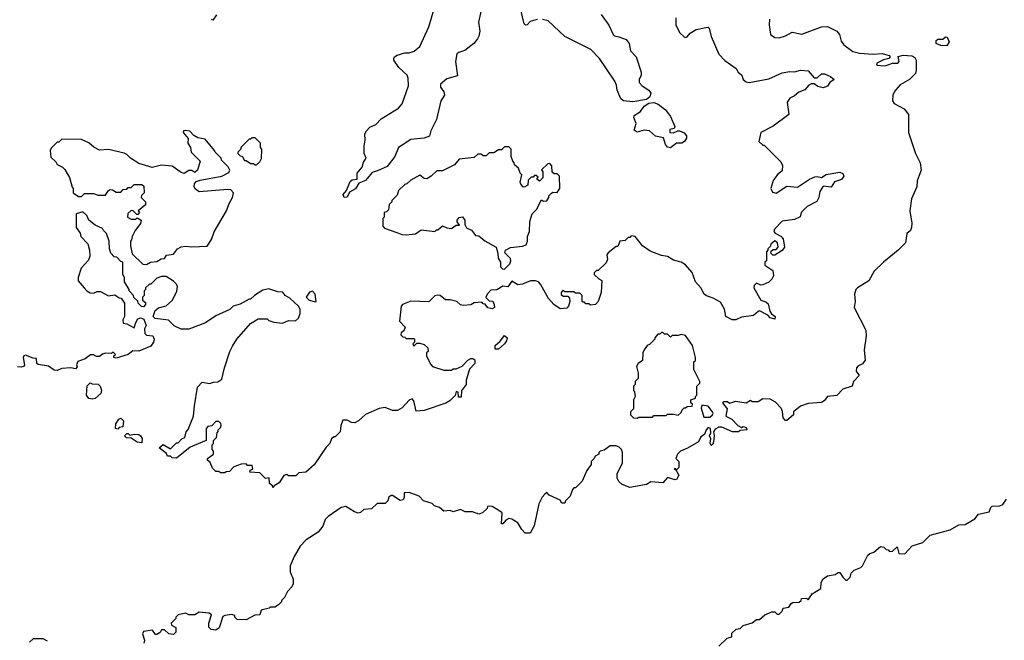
# Model space of a CAD drawing. Extents: x 2210602 to 2357277, y 510288 to 673808.
# Tile 21 of 256: x 2222576 to 2229095, y 546861 to 550972. Entities that reach past the tile are written whole.
import ezdxf

# ---------------------------------------------------------------- set-up
doc = ezdxf.new("R2010")
doc.units = 0

msp = doc.modelspace()

# ---------------------------------------------------------------- linework, layer by layer
at = {"layer": '0CON05XD'}
for points in [[(2226003, 550973), (2225955, 550960), (2225935, 550938.8), (2225925, 550936.2), (2225916.2, 550945), (2225886, 551076)], [(2223878.8, 551005), (2223855, 550970), (2223845, 550972.5)], [(2225631.4, 551035), (2225614, 550955), (2225621.4, 550895), (2225615, 550862.5), (2225608, 550845), (2225582, 550815), (2225522.1, 550767.9), (2225482.5, 550755), (2225470, 550745), (2225461.2, 550695), (2225475, 550600), (2225405, 550580), (2225363.1, 550545), (2225362.2, 550525), (2225383.3, 550495), (2225388.7, 550471.3), (2225363.3, 550435), (2225335, 550310), (2225298.1, 550235), (2225290, 550200), (2225253.6, 550186.4), (2225165, 550178.6), (2225108, 550142), (2225084.4, 550125), (2225060, 550065), (2225009.7, 550000.3), (2224945, 549970), (2224909.5, 549960.5), (2224865, 549907.5), (2224820.5, 549889.5), (2224799.1, 549850.9), (2224760.7, 549829.3), (2224745, 549797.5), (2224724, 549794), (2224716.7, 549815), (2224738.8, 549841.2), (2224765, 549901.2), (2224777.7, 549912.3), (2224810, 549915), (2224810.6, 549955), (2224842.5, 549995), (2224852, 550028), (2224870, 550055), (2224856.2, 550085), (2224856.2, 550135), (2224863.8, 550175), (2224862, 550215), (2224871.2, 550235), (2224895, 550261.2), (2224935, 550278), (2224970, 550315), (2225085, 550386.2), (2225107.5, 550415), (2225150, 550535), (2225148.8, 550585), (2225141.2, 550605), (2225086.7, 550655), (2225054.1, 550704.1), (2225053.3, 550715), (2225056.7, 550725), (2225075, 550738), (2225125, 550752.9), (2225155, 550753.1), (2225187.4, 550762.6), (2225224.2, 550795), (2225285.7, 550925), (2225320.8, 551045)], [(2226425.7, 551005.7), (2226475.6, 550935), (2226504.7, 550874.7), (2226515, 550864.4), (2226542.1, 550857.9), (2226590.2, 550840.2), (2226611.9, 550815), (2226620, 550765), (2226657, 550727), (2226690, 550625), (2226691.1, 550605), (2226676.9, 550575), (2226677.1, 550555), (2226696.2, 550535), (2226742, 550505), (2226755.6, 550485), (2226748.3, 550461.7), (2226725, 550444.3), (2226635, 550428.6), (2226574.2, 550434.2), (2226555, 550447.5), (2226531.4, 550505), (2226528.3, 550538.3), (2226515.7, 550565), (2226414.3, 550715), (2226356.7, 550775), (2226185, 550860.8), (2226073.9, 550963.9), (2226036.4, 550973.6)], [(2227540, 550975), (2227537, 550937), (2227547.5, 550875), (2227575, 550853.3), (2227605, 550851.2), (2227645.9, 550864.1), (2227690.7, 550889.3), (2227753.6, 550876.4), (2227885, 550923.8), (2227925, 550926), (2227985, 550896.7), (2228003.6, 550873.6), (2228015, 550830), (2228032.5, 550805), (2228092.3, 550762.3), (2228135, 550751.4), (2228225.7, 550744.3), (2228285, 550747.1), (2228332.5, 550735), (2228340, 550725), (2228330, 550715), (2228295, 550706.2), (2228250, 550685), (2228247.5, 550675), (2228255, 550670), (2228275, 550668.8), (2228306.4, 550666.4), (2228355, 550683.3), (2228390, 550685), (2228397.5, 550695), (2228391.7, 550728.3), (2228425, 550737.5), (2228482.9, 550732.9), (2228501.2, 550721.2), (2228512, 550705), (2228512, 550635), (2228506.2, 550615), (2228466.2, 550575), (2228405, 550540), (2228373.8, 550505), (2228356.7, 550475), (2228353.3, 550435), (2228365, 550417.5), (2228431.7, 550381.7), (2228460, 550345), (2228460, 550225), (2228506.7, 550085), (2228536.7, 550025), (2228543.3, 549975), (2228517.5, 549905), (2228515.8, 549864.2), (2228480, 549785), (2228470, 549705), (2228482.5, 549625), (2228480, 549595), (2228472.5, 549575), (2228450, 549555), (2228440, 549495), (2228392.5, 549445), (2228295, 549366.7), (2228234.1, 549305.9), (2228197.7, 549242.3), (2228122.5, 549195), (2228112.5, 549185), (2228102.5, 549155), (2228107.5, 549105), (2228100, 549065), (2228177.5, 548915), (2228180, 548875), (2228166.7, 548785), (2228173, 548717), (2228155, 548692.5), (2228125, 548677.5), (2228116.7, 548665), (2228113.3, 548645), (2228133.3, 548615), (2228096.7, 548575), (2228087.5, 548545), (2228026.4, 548523.6), (2227985, 548482.5), (2227925, 548476.7), (2227903, 548447), (2227885, 548436.7), (2227795, 548430), (2227745, 548412.5), (2227700, 548375), (2227700, 548355), (2227655, 548316.7), (2227645, 548316.7), (2227630, 548335), (2227626.7, 548376.7), (2227618.3, 548398.3), (2227579.3, 548439.3), (2227545, 548457.5), (2227495, 548460), (2227465, 548440), (2227425, 548440), (2227415, 548450), (2227385, 548432.5), (2227315, 548442.5), (2227275, 548430), (2227261.7, 548441.7), (2227235, 548440), (2227230, 548435), (2227260, 548395), (2227250, 548345), (2227290, 548325), (2227330, 548285), (2227355, 548270), (2227365, 548277.5), (2227385, 548270), (2227390, 548255), (2227345, 548250), (2227335, 548242.5), (2227295, 548242.5), (2227225, 548272.5), (2227205, 548272.5), (2227180.7, 548259.3), (2227168.3, 548241.7), (2227173.3, 548215), (2227170, 548175), (2227165, 548160), (2227155, 548152.5), (2227146.7, 548165), (2227152.5, 548195), (2227142.5, 548215), (2227152.5, 548235), (2227150, 548265), (2227135, 548270), (2227120, 548255), (2227110, 548225), (2227085, 548210), (2227070, 548175), (2226996.7, 548133.3), (2226950, 548115), (2226930, 548095), (2226920, 548065), (2226940, 548045), (2226940, 548005), (2226925, 547990), (2226915, 548000), (2226910, 547995), (2226920, 547990), (2226940, 547955), (2226925, 547926.7), (2226915, 547923.8), (2226865, 547940), (2226835, 547903.3), (2226755, 547910), (2226725, 547892.5), (2226615, 547873.3), (2226565, 547892.5), (2226543.6, 547913.6), (2226532.5, 547935), (2226532.5, 547965), (2226567.5, 548035), (2226567.5, 548105), (2226560, 548125), (2226545, 548140), (2226525, 548150), (2226485, 548150), (2226445, 548120), (2226420, 548115), (2226410, 548105), (2226410, 548095), (2226385, 548080), (2226380, 548065), (2226360, 548045), (2226360, 548025), (2226330, 547985), (2226300, 547915), (2226255, 547870), (2226245, 547870), (2226235, 547860), (2226220, 547815), (2226190, 547785), (2226185, 547770), (2226165, 547770), (2226155, 547790), (2226081.7, 547821.7), (2226065, 547840), (2226051.7, 547828.3), (2226035, 547810), (2226012.5, 547765), (2225981.7, 547618.3), (2225955, 547570), (2225921.7, 547571.7), (2225900, 547595), (2225875, 547640), (2225835, 547662.5), (2225815, 547667.5), (2225793.6, 547656.4), (2225775, 547633.3), (2225765, 547633.3), (2225770, 547705), (2225742.5, 547725), (2225705, 547747.5), (2225685, 547750), (2225673.3, 547746.7), (2225670, 547735), (2225640, 547705), (2225615, 547697.5), (2225575, 547712.5), (2225525, 547712.5), (2225495, 547727.5), (2225445, 547712.5), (2225425, 547720), (2225385, 547717.5), (2225355, 547740), (2225321.7, 547751.7), (2225306.7, 547766.7), (2225250, 547785), (2225220, 547815), (2225155, 547840), (2225121.7, 547838.3), (2225121.7, 547808.3), (2225115, 547792.5), (2225095, 547787.5), (2225045, 547820), (2225035, 547820), (2225020.7, 547809.3), (2225012.5, 547785), (2224995, 547767.5), (2224943.6, 547766.4), (2224905, 547732.5), (2224855, 547727.5), (2224832.5, 547707.5), (2224816.4, 547703.6), (2224791.7, 547711.7), (2224735, 547746.7), (2224705, 547740), (2224618.3, 547681.7), (2224599.3, 547660.7), (2224582.7, 547617.3), (2224553, 547577), (2224473.6, 547526.4), (2224432.5, 547485), (2224393.3, 547416.7), (2224367.5, 547355), (2224367.5, 547315), (2224387, 547267), (2224387.5, 547235), (2224377.5, 547215), (2224350, 547185), (2224330, 547145), (2224310, 547125), (2224310, 547115), (2224290, 547095), (2224265, 547080), (2224235, 547080), (2224227, 547073), (2224175, 547060), (2224165, 547030), (2224133, 547027), (2224075, 546997.5), (2224015, 547000), (2224000, 547015), (2224000, 547025), (2223981.7, 547031.7), (2223933.9, 547026.1), (2223920.7, 547019.3), (2223897, 546943), (2223875, 546927.5), (2223843, 546933), (2223828.3, 546948.3), (2223827.5, 546975), (2223845, 547030), (2223831.7, 547041.7), (2223765, 547047.5), (2223735, 547030), (2223695, 547030), (2223675, 547040), (2223625, 547030), (2223610, 547015), (2223610, 547005), (2223580, 546975), (2223581.7, 546961.7), (2223610, 546945), (2223610, 546915), (2223595, 546900), (2223563, 546903), (2223535, 546930), (2223515, 546930), (2223506.4, 546913.6), (2223485, 546900), (2223475, 546900), (2223455, 546927.5), (2223395, 546920), (2223390, 546905), (2223401.7, 546861.7), (2223398.3, 546841.7)], [(2226920, 550985), (2226920, 550935), (2226947.5, 550885), (2226975, 550857.5), (2226985, 550853.3), (2226995, 550857.5), (2227015, 550882.5), (2227055, 550907.5), (2227119.2, 550920.8)], [(2227119.2, 550920.8), (2227135, 550922.5), (2227140, 550915), (2227155, 550860), (2227203.9, 550743.9), (2227245, 550702.5), (2227319.3, 550649.3), (2227332.5, 550625), (2227357.5, 550605), (2227366.7, 550575), (2227385, 550560), (2227405, 550556.7), (2227535, 550580.8), (2227625, 550619.4), (2227675, 550628.6), (2227705, 550625.8), (2227745, 550638.6), (2227795, 550633.3), (2227835, 550587.5), (2227855, 550587.5), (2227885, 550612.5), (2227905, 550613.3), (2227945, 550596.7), (2227967.5, 550575), (2227940, 550555), (2227925, 550532.5), (2227895, 550520), (2227859.3, 550529.3), (2227835, 550547.5), (2227815, 550547.5), (2227800.7, 550539.3), (2227775, 550507.5), (2227735, 550492.5), (2227705, 550467.5), (2227675, 550452.5), (2227657.5, 550425), (2227667.5, 550345), (2227565, 550267.5), (2227482.5, 550225), (2227470, 550165), (2227495, 550140), (2227505, 550140), (2227615, 550030), (2227627, 550007), (2227625, 549970), (2227593.6, 549946.4), (2227577.5, 549925), (2227563.6, 549906.4), (2227550, 549855), (2227560.5, 549830.5), (2227585, 549823.3), (2227655, 549868.6), (2227725, 549862.5), (2227804.6, 549915.4), (2227839.8, 549930.2), (2227855, 549933.1), (2227885, 549926), (2227915, 549947.1), (2228005, 549961.4), (2228025, 549952.5), (2228031.9, 549935), (2228016.2, 549913.8), (2227970.9, 549899.1), (2227947.7, 549862.3), (2227895, 549870), (2227872.5, 549835), (2227866.7, 549795), (2227853, 549767), (2227790, 549735), (2227750, 549695), (2227743, 549667), (2227705, 549648.8), (2227625, 549636.7), (2227572.5, 549585), (2227568.3, 549568.3), (2227577, 549557), (2227615, 549537.5), (2227630.7, 549520.7), (2227640, 549465), (2227625, 549442.5), (2227575, 549412.5), (2227561.7, 549411.7), (2227550, 549425), (2227551.7, 549438.3), (2227565, 549450), (2227585, 549450), (2227597.5, 549465), (2227592.5, 549495), (2227575, 549507.5), (2227550, 549485), (2227547, 549473), (2227530, 549455), (2227530, 549445), (2227520, 549435), (2227520, 549375), (2227510, 549365), (2227510, 549345), (2227561.2, 549311.2), (2227566, 549275), (2227555, 549252.5), (2227535.8, 549234.2), (2227495, 549216.2), (2227483, 549213), (2227453, 549227), (2227438.3, 549211.7), (2227437.5, 549195), (2227482.5, 549115), (2227515, 549103.3), (2227530.5, 549090.5), (2227542, 549042), (2227553.3, 549023.3), (2227577.5, 549005), (2227575, 548987.5), (2227545, 548997.5), (2227530, 549015), (2227475, 549042.5), (2227465, 549040), (2227435, 549012.5), (2227355, 549002.5), (2227317, 548983), (2227293.6, 548983.6), (2227250, 549005), (2227242.5, 549055), (2227215, 549100), (2227167.7, 549127.7), (2227122.3, 549142.3), (2227107.5, 549155), (2227086.1, 549196.1), (2227050, 549235), (2227028.3, 549298.3), (2226985, 549347.5), (2226955, 549366.7), (2226905, 549380), (2226865, 549402.5), (2226825, 549410), (2226749.3, 549439.3), (2226700, 549475), (2226650, 549535), (2226625, 549540), (2226615, 549530), (2226605, 549530), (2226585, 549510), (2226550, 549505), (2226535, 549470), (2226525, 549470), (2226471.7, 549428.3), (2226462.5, 549415), (2226467.5, 549385), (2226458.3, 549361.7), (2226405, 549310), (2226395, 549310), (2226380, 549295), (2226380, 549285), (2226410, 549255), (2226430, 549245), (2226426.7, 549165), (2226406.2, 549105), (2226387.5, 549085), (2226355, 549080), (2226345, 549090), (2226325, 549090), (2226315, 549100), (2226305, 549100), (2226300, 549105), (2226300, 549145), (2226285, 549160), (2226255, 549160), (2226245, 549170), (2226185, 549170), (2226175, 549180), (2226160, 549165), (2226161.7, 549151.7), (2226175, 549140), (2226205, 549140), (2226217, 549127), (2226217.5, 549105), (2226210, 549075), (2226198.3, 549061.7), (2226155, 549057.5), (2226112.5, 549085), (2226077.5, 549125), (2226025, 549220), (2226010, 549235), (2225991.7, 549241.7), (2225958.3, 549241.7), (2225905, 549220), (2225875, 549216.7), (2225835, 549240), (2225807, 549203), (2225775, 549206.7), (2225735, 549182.5), (2225695, 549180), (2225670, 549155), (2225661.7, 549131.7), (2225685, 549110), (2225708.3, 549108.3), (2225717.5, 549085), (2225720, 549065), (2225705, 549057.5), (2225675, 549062.5), (2225658.3, 549088.3), (2225645, 549090), (2225635, 549100), (2225585, 549096.7), (2225563.3, 549083.3), (2225511.7, 549078.3), (2225495, 549083.3), (2225470, 549105), (2225425, 549116.7), (2225395, 549117.5), (2225360, 549145), (2225345, 549147.5), (2225325, 549142.5), (2225285, 549102.5), (2225165, 549107.5), (2225110, 549085), (2225102.5, 549075), (2225090, 548975), (2225127.5, 548935), (2225118.3, 548911.7), (2225101.7, 548898.3), (2225100, 548885), (2225111.7, 548871.7), (2225125, 548870), (2225135, 548860), (2225185, 548860), (2225190, 548855), (2225190, 548835), (2225180, 548825), (2225185, 548810), (2225205, 548830), (2225225, 548830), (2225255, 548820), (2225278.3, 548798.3), (2225280, 548775), (2225270, 548765), (2225270, 548745), (2225295, 548690), (2225310, 548675), (2225385, 548650), (2225435, 548650), (2225445, 548660), (2225465, 548660), (2225505, 548677.5), (2225543.6, 548716.4), (2225563, 548727), (2225577, 548727), (2225588.3, 548718.3), (2225590, 548695), (2225553, 548657), (2225532.5, 548585), (2225532.5, 548555), (2225505, 548520), (2225500, 548515), (2225498.3, 548471.7), (2225481.7, 548471.7), (2225480, 548505), (2225465, 548510), (2225458.3, 548481.7), (2225423, 548447), (2225398.3, 548431.7), (2225255, 548383.3), (2225200, 548380), (2225186.4, 548446.4), (2225175, 548460), (2225155, 548452.5), (2225109.3, 548400.7), (2225076.4, 548383.6), (2225045, 548382.5), (2224995, 548402.5), (2224955, 548397.5), (2224865, 548357.5), (2224820, 548315), (2224795, 548302.5), (2224773, 548303), (2224745, 548320), (2224715, 548320), (2224702.5, 548285), (2224697, 548243), (2224665, 548210), (2224655, 548210), (2224640, 548195), (2224630, 548165), (2224605, 548140), (2224526.4, 548023.6), (2224470, 547975), (2224425, 547970), (2224405, 547950), (2224355, 547950), (2224345, 547960), (2224325, 547952.5), (2224294, 547905), (2224260, 547885), (2224255, 547870), (2224250, 547885), (2224230, 547900), (2224228.3, 547938.3), (2224203.3, 547933.3), (2224165, 547970), (2224100, 547975), (2224101.7, 547988.3), (2224120, 547995), (2224115, 548020), (2224085, 548020), (2224075, 548030), (2224043, 548027), (2223995, 548010), (2223965, 547980), (2223943, 547977), (2223935, 547970), (2223905, 547970), (2223895, 547980), (2223875, 547980), (2223851.7, 548001.7), (2223838.3, 548038.3), (2223820, 548055), (2223820, 548065), (2223860, 548095), (2223860, 548115), (2223850, 548125), (2223850, 548155), (2223860, 548165), (2223860, 548185), (2223880, 548205), (2223882.5, 548235), (2223890, 548245), (2223890, 548255), (2223907, 548273), (2223910, 548285), (2223908.3, 548298.3), (2223895, 548310), (2223875, 548310), (2223848.3, 548281.7), (2223821.7, 548278.3), (2223810, 548265), (2223810, 548185), (2223705, 548140), (2223615, 548067.5), (2223585, 548070), (2223575, 548080), (2223555, 548080), (2223548.3, 548098.3), (2223500, 548135), (2223525, 548157.5), (2223575, 548130), (2223615, 548170), (2223625, 548170), (2223650, 548195), (2223670, 548205), (2223678.3, 548241.7), (2223691.7, 548258.3), (2223727.5, 548345), (2223732.5, 548415), (2223753, 548537), (2223785, 548570), (2223835, 548562.5), (2223858.3, 548571.7), (2223887, 548573), (2223915, 548590), (2223932.5, 548665), (2223967.5, 548775), (2223985, 548810), (2224013.6, 548856.4), (2224105, 548960), (2224155, 548990), (2224215, 548990), (2224225, 548980), (2224258.3, 548968.3), (2224315, 548962.5), (2224355, 548980), (2224401.7, 548978.3), (2224422.5, 548995), (2224432.5, 549025), (2224432.5, 549055), (2224422.5, 549075), (2224365, 549126.7), (2224334.1, 549144.1), (2224318.3, 549168.3), (2224285, 549168.8), (2224225, 549190), (2224185, 549180), (2224130, 549145), (2224105, 549120), (2224095, 549120), (2224035, 549087.5), (2223990, 549075), (2223967, 549053), (2223875, 549010), (2223807, 548963), (2223697, 548923), (2223645, 548922.5), (2223600, 548945), (2223561.7, 548981.7), (2223473, 548993), (2223460, 549005), (2223473.6, 549046.4), (2223495, 549062.5), (2223545, 549077.5), (2223587.5, 549115), (2223617, 549173), (2223620, 549205), (2223615, 549220), (2223595, 549240), (2223545, 549270), (2223515, 549270), (2223485, 549260), (2223445, 549220), (2223435, 549220), (2223410, 549195), (2223410, 549185), (2223400, 549175), (2223400, 549145), (2223390, 549135), (2223390, 549115), (2223408.3, 549098.3), (2223410, 549085), (2223395, 549070), (2223381.7, 549071.7), (2223360, 549095), (2223358.3, 549108.3), (2223331.7, 549131.7), (2223330, 549145), (2223300, 549175), (2223300, 549185), (2223270, 549235), (2223270, 549265), (2223260, 549285), (2223260, 549365), (2223245, 549370), (2223218.3, 549398.3), (2223201.7, 549401.7), (2223180, 549425), (2223170, 549455), (2223167.5, 549505), (2223150, 549555), (2223130, 549575), (2223125, 549590), (2223075, 549610), (2223033.6, 549643.6), (2223020, 549675), (2222995, 549700), (2222950, 549685), (2222950, 549595), (2222977, 549557), (2222980, 549535), (2223028.3, 549488.3), (2223037.5, 549445), (2223040, 549405), (2223031.7, 549378.3), (2222983, 549327), (2222962.5, 549265), (2222963, 549243), (2223002.5, 549195)], [(2228715, 550800), (2228675, 550802), (2228643.8, 550813.8), (2228642.5, 550835), (2228655, 550842.5), (2228687.5, 550842.5), (2228705, 550857.5), (2228717, 550857), (2228730, 550825), (2228715, 550800)], [(2226885, 550123.3), (2226865, 550127.5), (2226851.2, 550145), (2226839.3, 550189.3), (2226785, 550201.4), (2226746.2, 550236.2), (2226709.3, 550240.7), (2226665, 550227.5), (2226645, 550240), (2226658, 550285), (2226642, 550325), (2226645, 550337.5), (2226686.2, 550363.8), (2226711.3, 550398.7), (2226741.8, 550418.2), (2226775, 550422.5), (2226802.8, 550412.8), (2226851.2, 550375), (2226885, 550330), (2226912.5, 550265), (2226908.3, 550251.7), (2226880, 550245), (2226880, 550225), (2226905, 550222.5), (2226933, 550237), (2226945, 550236.7), (2226975, 550222.5), (2226991.7, 550201.7), (2226991.7, 550188.3), (2226977.5, 550165), (2226960, 550155), (2226925, 550153.3), (2226885, 550123.3)], [(2223415, 549350), (2223443, 549367), (2223485, 549370), (2223513, 549387), (2223535, 549390), (2223548.3, 549411.7), (2223595, 549420), (2223620, 549455), (2223645, 549467.5), (2223675, 549472.5), (2223715, 549467.5), (2223817, 549473), (2223846.7, 549515), (2223863, 549567), (2223945, 549706.7), (2223962, 549755), (2223985.8, 549795), (2223991.2, 549825), (2223974.3, 549844.3), (2223955, 549847.8), (2223765, 549830.8), (2223739.2, 549849.2), (2223732, 549865), (2223733.8, 549885), (2223745, 549900), (2223770.8, 549909.2), (2223915, 549935.8), (2223960.7, 549959.3), (2223967.5, 549975), (2223956.4, 549996.4), (2223911.7, 550041.7), (2223910, 550055), (2223870, 550095), (2223866.4, 550106.4), (2223805, 550180), (2223755, 550190), (2223730, 550205), (2223703.6, 550233.6), (2223675, 550238.8), (2223660, 550235), (2223657.5, 550225), (2223692.5, 550185), (2223690, 550155), (2223707.5, 550125), (2223712.5, 550095), (2223770, 550035), (2223753.6, 549976.4), (2223740, 549965), (2223735, 549960), (2223715, 549972.5), (2223695, 549973.3), (2223665, 549952.5), (2223645, 549960), (2223585, 550002.5), (2223515, 550007.5), (2223453, 549993), (2223365, 550020), (2223310, 550055), (2223285, 550080), (2223267, 550087), (2223165, 550112.5), (2223105, 550107.5), (2223067, 550127), (2223035, 550157.5), (2222985, 550177.5), (2222855, 550180), (2222835, 550160), (2222825, 550160), (2222785, 550120), (2222777.5, 550105), (2222781.7, 550061.7), (2222815, 550030), (2222823.6, 550013.6), (2222860, 549995), (2222875, 549980), (2222907, 549927), (2222923, 549863), (2222930, 549855), (2222930, 549825), (2222965, 549800), (2222985, 549800), (2223005, 549820), (2223065, 549820), (2223095, 549810), (2223145, 549810), (2223162, 549838), (2223175, 549846.7), (2223190, 549845), (2223215, 549830), (2223245, 549830), (2223261.7, 549848.3), (2223285, 549850), (2223295, 549860), (2223315, 549860), (2223335, 549880), (2223385, 549880), (2223398.3, 549868.3), (2223400, 549825), (2223381.7, 549808.3), (2223380, 549795), (2223410, 549765), (2223410, 549745), (2223360, 549705), (2223370, 549695), (2223358.3, 549681.7), (2223351.7, 549681.7), (2223327, 549707), (2223315, 549707.5), (2223291.7, 549688.3), (2223290, 549665), (2223315, 549650), (2223345, 549650), (2223355, 549660), (2223380, 549645), (2223377, 549623), (2223340, 549575), (2223320, 549535), (2223317, 549513), (2223310, 549505), (2223310, 549475), (2223321.7, 549421.7), (2223391.7, 549351.7), (2223415, 549350)], [(2224145, 550010), (2224165, 550030), (2224177, 550053), (2224180, 550115), (2224170, 550125), (2224170, 550155), (2224135, 550190), (2224115, 550190), (2224105, 550180), (2224095, 550180), (2224041.7, 550128.3), (2224038.3, 550111.7), (2224020, 550095), (2224020, 550085), (2224035, 550070), (2224048.3, 550068.3), (2224065, 550040), (2224075, 550040), (2224105, 550020), (2224125, 550020), (2224135, 550010), (2224145, 550010)], [(2225785, 549320), (2225820, 549355), (2225827.5, 549375), (2225825, 549390), (2225788.3, 549428.3), (2225792.5, 549445), (2225825, 549462.5), (2225905, 549472.5), (2225928.3, 549481.7), (2225937.5, 549505), (2225937.5, 549535), (2225951.7, 549568.3), (2225953.3, 549635), (2225970, 549685), (2225997.5, 549715), (2226031.7, 549778.3), (2226045, 549770), (2226065, 549772.5), (2226080, 549795), (2226080, 549805), (2226097, 549823), (2226105, 549830), (2226135, 549827.5), (2226152.5, 549855), (2226150, 549935), (2226135, 549950), (2226115, 549950), (2226101.7, 549961.7), (2226100, 550005), (2226085, 550020), (2226071.7, 550018.3), (2226031.7, 549978.3), (2226040, 549965), (2226040, 549925), (2226018.3, 549901.7), (2226000, 549915), (2226008.3, 549928.3), (2225995, 549940), (2225985, 549940), (2225975, 549930), (2225961.7, 549928.3), (2225941.7, 549908.3), (2225940, 549875), (2225917, 549863), (2225910, 549865), (2225893, 549883), (2225890, 549895), (2225900, 549945), (2225890, 549955), (2225878.3, 549988.3), (2225851.7, 550011.7), (2225850, 550025), (2225840, 550035), (2225830, 550065), (2225830, 550115), (2225815, 550130), (2225785, 550130), (2225765, 550110), (2225745, 550110), (2225715, 550090), (2225685, 550090), (2225665, 550070), (2225645, 550070), (2225631.7, 550081.7), (2225608.3, 550081.7), (2225585, 550060), (2225485, 550047.5), (2225455, 550010), (2225375, 549970), (2225338.3, 549971.7), (2225300, 549935), (2225271.7, 549918.3), (2225255, 549920), (2225225, 549942.5), (2225165, 549910), (2225140, 549885), (2225125, 549880), (2225085, 549840), (2225075, 549810), (2225040, 549775), (2225040, 549765), (2225023, 549747), (2225017, 549713), (2225005, 549700), (2224990, 549695), (2224990, 549665), (2224980, 549655), (2224980, 549605), (2224991.7, 549591.7), (2225073, 549563), (2225105, 549550), (2225135, 549547.5), (2225197, 549553), (2225235, 549580), (2225325, 549570), (2225335, 549580), (2225345, 549580), (2225375, 549607.5), (2225403, 549593), (2225435, 549590), (2225465, 549610), (2225488.3, 549611.7), (2225472.5, 549632.5), (2225472.5, 549645), (2225485, 549662.5), (2225507, 549667), (2225522.5, 549645), (2225522.5, 549615), (2225535, 549592.5), (2225568.3, 549578.3), (2225593, 549543), (2225615, 549540), (2225655, 549507.5), (2225730, 549465), (2225742.5, 549425), (2225743, 549393), (2225760, 549365), (2225760, 549335), (2225771.7, 549321.7), (2225785, 549320)], [(2223002.5, 549195), (2223020, 549175), (2223043, 549163), (2223065, 549160), (2223088.3, 549171.7), (2223111.7, 549171.7), (2223165, 549142.5), (2223205, 549150), (2223235, 549130), (2223248.3, 549128.3), (2223270, 549095), (2223270, 549005), (2223260, 548985), (2223261.7, 548961.7), (2223285, 548956.7), (2223335, 548930), (2223344.1, 548965.9), (2223358.6, 548991.4), (2223375, 548998), (2223397.3, 548987.3), (2223413.3, 548946.7), (2223402.5, 548925), (2223403.9, 548893.9), (2223415, 548882.5), (2223457, 548877), (2223466.4, 548856.4), (2223462.5, 548835), (2223445, 548810), (2223365, 548776.7), (2223325, 548777.5), (2223295, 548753.3), (2223215, 548730), (2223200, 548735), (2223200, 548745), (2223210, 548755), (2223195, 548770), (2223185, 548760), (2223145, 548762.5), (2223125, 548757.5), (2223105, 548740), (2223085, 548740), (2223065, 548752.5), (2223045, 548752.5), (2223010, 548725), (2222961.7, 548708.3), (2222952.5, 548685), (2222957.5, 548672.5), (2222945, 548660), (2222915, 548666.7), (2222855, 548662.5), (2222825, 548647.5), (2222805, 548650), (2222767, 548677), (2222698.3, 548688.3), (2222690, 548695), (2222688.3, 548728.3), (2222665, 548730), (2222615, 548750), (2222603.6, 548746.4), (2222600, 548735), (2222607, 548683), (2222602.5, 548675), (2222585, 548670), (2222561.7, 548671.7)], [(2224535, 549102.5), (2224540, 549105), (2224533.3, 549155), (2224515, 549173.3), (2224495, 549168), (2224473.3, 549135), (2224493.3, 549115), (2224535, 549102.5)], [(2225745, 548790), (2225725, 548790), (2225723.3, 548815), (2225757.1, 548842.9), (2225785, 548880), (2225802.5, 548865), (2225800, 548845), (2225785.9, 548824.1), (2225745, 548790)], [(2226665, 548332.5), (2226675, 548340), (2226765, 548340), (2226775, 548350), (2226855, 548350), (2226865, 548360), (2226905, 548360), (2226935, 548352.5), (2226955, 548370), (2226961.7, 548388.3), (2226975, 548400), (2226985, 548400), (2226995, 548410), (2227028.3, 548411.7), (2227030, 548425), (2227020, 548435), (2227020, 548455), (2227050, 548465), (2227050, 548475), (2227060, 548485), (2227060, 548545), (2227080, 548565), (2227080, 548575), (2227040, 548655), (2227040, 548705), (2227050, 548715), (2227050, 548735), (2227030, 548815), (2226985, 548880), (2226955, 548887.5), (2226935, 548880), (2226895, 548880), (2226885, 548870), (2226865, 548890), (2226845, 548890), (2226835, 548900), (2226825, 548900), (2226815, 548890), (2226801.7, 548888.3), (2226780, 548865), (2226780, 548855), (2226745, 548820), (2226730, 548815), (2226710, 548785), (2226702.5, 548765), (2226700, 548715), (2226670, 548695), (2226660, 548675), (2226671.7, 548631.7), (2226670, 548595), (2226650, 548575), (2226650, 548555), (2226640, 548545), (2226640, 548515), (2226647, 548507), (2226650, 548475), (2226640, 548455), (2226640, 548395), (2226620, 548375), (2226620, 548355), (2226640, 548335), (2226665, 548332.5)], [(2223055, 548457.5), (2223035, 548462.5), (2223017.5, 548485), (2223023, 548547), (2223043, 548567), (2223055, 548560), (2223095, 548557.5), (2223110, 548545), (2223117.5, 548517.5), (2223112.5, 548495), (2223075, 548462.5), (2223055, 548457.5)], [(2227145, 548340), (2227162.5, 548355), (2227167.5, 548365), (2227163.8, 548375), (2227135, 548412.5), (2227091.7, 548418.3), (2227088.3, 548398.3), (2227105, 548340), (2227145, 548340)], [(2223225, 548260), (2223210, 548265), (2223212.5, 548295), (2223233.6, 548326.4), (2223245, 548332.5), (2223262.5, 548315), (2223260, 548275), (2223235, 548270), (2223225, 548260)], [(2223385, 548170), (2223355, 548172.5), (2223315, 548200), (2223283, 548203), (2223270, 548215), (2223285, 548230), (2223295, 548230), (2223305, 548220), (2223335, 548226.7), (2223365, 548223.3), (2223376.4, 548216.4), (2223387, 548197), (2223385, 548170)], [(2227205, 546822.5), (2227260, 546875), (2227290, 546885), (2227291.7, 546908.3), (2227320, 546935), (2227345, 546940), (2227365, 546960), (2227425, 546977.5), (2227455, 547000), (2227475, 547000), (2227509.3, 547030.7), (2227555, 547050), (2227575, 547050), (2227590, 547035), (2227605, 547033.8), (2227623.3, 547055), (2227630, 547075), (2227668.3, 547081.7), (2227682.5, 547105), (2227695, 547112.5), (2227737, 547113), (2227750, 547125), (2227753, 547137), (2227785, 547140), (2227795, 547130), (2227821.7, 547168.3), (2227880, 547205), (2227882.5, 547245), (2227895, 547267.5), (2227925, 547287.5), (2227975, 547296.7), (2227995, 547310), (2228005, 547310), (2228025, 547280), (2228045, 547260), (2228055, 547260), (2228075, 547280), (2228080, 547305), (2228100, 547325), (2228145, 547342.5), (2228156.4, 547353.6), (2228190, 547425), (2228203.3, 547436.7), (2228230, 547445), (2228275, 547482.5), (2228297, 547477), (2228311.7, 547461.7), (2228325, 547460), (2228335, 547450), (2228355, 547452.5), (2228385, 547480), (2228396.1, 547436.1), (2228435.8, 547434.2), (2228485, 547487.5), (2228555, 547510), (2228603, 547557), (2228737, 547593), (2228793, 547627), (2228835, 547627.5), (2228900, 547665), (2228923, 547697), (2228995, 547712.5), (2229005, 547740), (2229015, 547750), (2229065, 547752.5), (2229085, 547760), (2229110, 547795)], [(2222760, 546855), (2222731.7, 546871.7), (2222665, 546870), (2222641.7, 546848.3)]]:
    msp.add_lwpolyline(points, dxfattribs=at)

doc.saveas('drawing.dxf')
